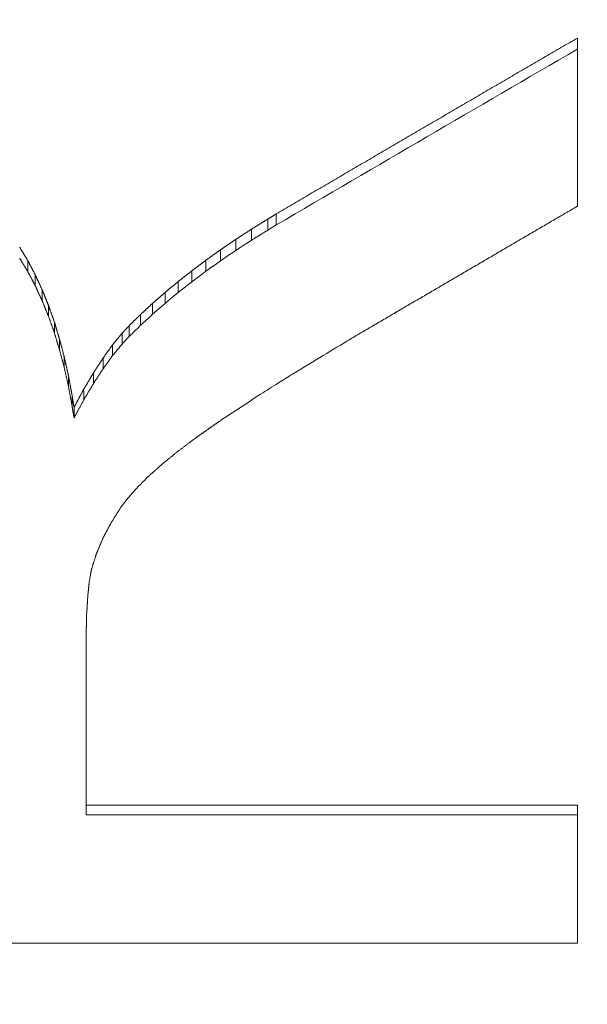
# Model space of a CAD drawing. Header units: millimetres. Extents: x 504 to 605, y 222 to 305.
# Tile 39 of 70: x 548.69 to 549.71, y 265.79 to 267.57. Entities that reach past the tile are written whole.
import ezdxf

# ---------------------------------------------------------------- set-up
doc = ezdxf.new("R2010")
doc.units = ezdxf.units.MM
doc.header["$LTSCALE"] = 0.03
doc.layers.get('0').update_dxf_attribs({"lineweight": 15})
doc.layers.add('1', color=7, linetype='Continuous', true_color=0xffffff)
doc.styles.get("Standard").update_dxf_attribs({"font": 'simsun.ttc', "width": 0.85})
doc.dimstyles.new('ISO-25', dxfattribs={"dimtxt": 2.5, "dimasz": 2, "dimexe": 1.3, "dimexo": 0.625, "dimtad": 1, "dimzin": 9, "dimdsep": 46, "dimtxsty": 'Standard', "dimblk": 'OPEN30', "dimcen": 2, "dimazin": 2, "dimtfac": 0.6, "dimtmove": 0, "dimatfit": 0, "dimldrblk": 'OPEN30', "dimfxl": 1, "dimtolj": 1, "dimarcsym": 0})

# ---------------------------------------------------------------- blocks, each defined once
blk = doc.blocks.new('_Open30')
at = {"color": 0, "linetype": 'ByBlock', "lineweight": -2}
for p, q in [((-1, 0.26795), (0, 0)), ((0, 0), (-1, -0.26795)), ((0, 0), (-1, 0))]:
    blk.add_line(p, q, dxfattribs=at)
blk = doc.blocks.new('*D7')
at = {"color": 0, "lineweight": -2}
for p, q in [((516.8392, 260.296), (516.8392, 302.8054)), ((573.828, 277.5134), (573.828, 302.8054)), ((518.8392, 301.5054), (571.828, 301.5054))]:
    blk.add_line(p, q, dxfattribs=at)
at = {"layer": 'Defpoints', "color": 0}
for p in [(573.828, 301.5054), (573.828, 276.8884), (516.8392, 259.671)]:
    blk.add_point(p, dxfattribs=at)
at = {"color": 0, "lineweight": -2, "xscale": 2, "yscale": 2, "zscale": 2, "rotation": 180}
blk.add_blockref('_Open30', (516.8392, 301.5054), dxfattribs=at)
at = {"color": 0, "lineweight": -2, "xscale": 2, "yscale": 2, "zscale": 2}
blk.add_blockref('_Open30', (573.828, 301.5054), dxfattribs=at)
at = {"color": 0, "insert": (545.3206, 303.3804), "char_height": 2.5, "attachment_point": 5}
blk.add_mtext('\\A1;56.99', dxfattribs=at)
blk = doc.blocks.new('A$C4323a73e')
at = {"layer": '1', "color": 7, "linetype": 'Continuous', "lineweight": 18}
for p, q in [((32.8594, 7.566), (32.8594, 7.8702)), ((32.3152, 7.5522), (32.3152, 7.5321)), ((32.3, 7.5229), (32.3152, 7.5321)), ((31.914, 7.3565), (31.9142, 7.3365)), ((32.0365, 7.3363), (32.0363, 7.3165)), ((31.9395, 7.2593), (31.9396, 7.2396)), ((31.9459, 7.2243), (31.9459, 7.2051)), ((31.9496, 7.2023), (31.9496, 7.1831)), ((31.9714, 6.4824), (31.9714, 6.7905)), ((31.9714, 6.4824), (31.9714, 6.4652)), ((32.8594, 6.4824), (31.9714, 6.4824)), ((32.8594, 6.2327), (32.8594, 6.4824)), ((31.9714, 6.4652), (32.8594, 6.4652)), ((30.8595, 6.2327), (32.8594, 6.2327))]:
    blk.add_line(p, q, dxfattribs=at)
for centre, major_axis, ratio, start_param, end_param in [((32.3152, -0.001), (-29.0681, -17.9269), 0.189018, 4.577757, 4.596341), ((32.4433, 0.0084), (-28.345, -18.0401), 0.18491, 4.59524, 4.598709), ((32.2866, -0.0151), (-26.08, -18.1674), 0.188542, 4.5818, 4.584623)]:
    blk.add_ellipse(centre, major_axis=major_axis, ratio=ratio, start_param=start_param, end_param=end_param, dxfattribs=at)
for points, degree in [([(32.8594, 7.8702), (32.8499, 7.8647), (32.8308, 7.8536), (32.8021, 7.8369), (32.7735, 7.8202), (32.7449, 7.8035), (32.7162, 7.7868), (32.6876, 7.7701), (32.6589, 7.7534), (32.6303, 7.7367), (32.6016, 7.7199), (32.573, 7.7032), (32.5443, 7.6865), (32.5157, 7.6697), (32.487, 7.6529), (32.4584, 7.6362), (32.4298, 7.6194), (32.4011, 7.6026), (32.3725, 7.5858), (32.3438, 7.569), (32.3247, 7.5578), (32.3152, 7.5522)], 3), ([(32.4433, 7.3223), (32.4506, 7.3266), (32.4652, 7.3352), (32.4871, 7.348), (32.509, 7.3609), (32.5309, 7.3737), (32.5528, 7.3866), (32.5747, 7.3994), (32.5966, 7.4122), (32.6185, 7.4251), (32.6404, 7.4379), (32.6623, 7.4507), (32.6842, 7.4635), (32.7061, 7.4764), (32.728, 7.4892), (32.7499, 7.502), (32.7718, 7.5148), (32.7937, 7.5276), (32.8156, 7.5404), (32.8375, 7.5532), (32.8521, 7.5617), (32.8594, 7.566)], 3), ([(32.3, 7.543), (32.2995, 7.5427), (32.2984, 7.542), (32.2969, 7.5411), (32.2953, 7.5401), (32.2938, 7.5391), (32.2922, 7.5382), (32.2907, 7.5372), (32.2891, 7.5363), (32.2876, 7.5353), (32.286, 7.5343), (32.2845, 7.5334), (32.283, 7.5324), (32.2814, 7.5315), (32.2799, 7.5305), (32.2783, 7.5295), (32.2768, 7.5286), (32.2752, 7.5276), (32.2737, 7.5267), (32.2721, 7.5257), (32.2711, 7.5251), (32.2706, 7.5247)], 3), ([(32.3152, 7.5522), (32.3149, 7.5521), (32.3144, 7.5517), (32.3136, 7.5512), (32.3128, 7.5508), (32.312, 7.5503), (32.3112, 7.5498), (32.3104, 7.5493), (32.3096, 7.5488), (32.3088, 7.5483), (32.308, 7.5478), (32.3072, 7.5474), (32.3064, 7.5469), (32.3056, 7.5464), (32.3048, 7.5459), (32.304, 7.5454), (32.3032, 7.5449), (32.3024, 7.5444), (32.3016, 7.544), (32.3008, 7.5435), (32.3002, 7.5431), (32.3, 7.543)], 3), ([(32.3, 7.543), (32.3, 7.5229)], 1), ([(32.2706, 7.5247), (32.2701, 7.5244), (32.2691, 7.5238), (32.2676, 7.5228), (32.266, 7.5218), (32.2645, 7.5208), (32.263, 7.5198), (32.2615, 7.5188), (32.26, 7.5178), (32.2585, 7.5169), (32.257, 7.5159), (32.2555, 7.5149), (32.254, 7.5139), (32.2525, 7.5129), (32.251, 7.5119), (32.2494, 7.5109), (32.2479, 7.51), (32.2464, 7.509), (32.2449, 7.508), (32.2434, 7.507), (32.2424, 7.5064), (32.2419, 7.506)], 3), ([(32.2706, 7.5247), (32.2706, 7.5047)], 1), ([(32.2419, 7.506), (32.2414, 7.5057), (32.2405, 7.505), (32.239, 7.5041), (32.2376, 7.5031), (32.2361, 7.5021), (32.2347, 7.5011), (32.2332, 7.5001), (32.2318, 7.4991), (32.2303, 7.4981), (32.2289, 7.4972), (32.2275, 7.4962), (32.226, 7.4952), (32.2246, 7.4942), (32.2231, 7.4932), (32.2217, 7.4922), (32.2202, 7.4912), (32.2188, 7.4903), (32.2173, 7.4893), (32.2159, 7.4883), (32.2149, 7.4876), (32.2145, 7.4873)], 3), ([(32.2419, 7.506), (32.2419, 7.486)], 1), ([(31.866, 7.4675), (31.8657, 7.4679), (31.8652, 7.4687), (31.8644, 7.47), (31.8637, 7.4713), (31.8629, 7.4726), (31.8621, 7.4739), (31.8613, 7.4751), (31.8606, 7.4764), (31.8598, 7.4777), (31.859, 7.479), (31.8582, 7.4803), (31.8575, 7.4816), (31.8567, 7.4828), (31.8559, 7.4841), (31.8552, 7.4854), (31.8544, 7.4867), (31.8536, 7.488), (31.8528, 7.4893), (31.8521, 7.4905), (31.8515, 7.4914), (31.8513, 7.4918)], 3), ([(32.2145, 7.4873), (32.214, 7.487), (32.2131, 7.4863), (32.2117, 7.4853), (32.2103, 7.4843), (32.2089, 7.4833), (32.2075, 7.4823), (32.2061, 7.4813), (32.2047, 7.4803), (32.2033, 7.4793), (32.2019, 7.4783), (32.2005, 7.4773), (32.1991, 7.4763), (32.1977, 7.4753), (32.1963, 7.4743), (32.195, 7.4733), (32.1936, 7.4723), (32.1922, 7.4713), (32.1908, 7.4703), (32.1894, 7.4694), (32.1885, 7.4687), (32.188, 7.4684)], 3), ([(32.2145, 7.4873), (32.2145, 7.4674)], 1), ([(31.866, 7.4675), (31.866, 7.4476)], 1), ([(31.8795, 7.4417), (31.8792, 7.4422), (31.8788, 7.4431), (31.878, 7.4444), (31.8773, 7.4458), (31.8766, 7.4471), (31.8759, 7.4485), (31.8752, 7.4498), (31.8745, 7.4512), (31.8738, 7.4526), (31.8731, 7.4539), (31.8724, 7.4553), (31.8717, 7.4566), (31.871, 7.458), (31.8702, 7.4593), (31.8695, 7.4607), (31.8688, 7.462), (31.8681, 7.4634), (31.8674, 7.4647), (31.8667, 7.4661), (31.8662, 7.467), (31.866, 7.4675)], 3), ([(32.188, 7.4684), (32.1875, 7.468), (32.1866, 7.4673), (32.1853, 7.4663), (32.184, 7.4653), (32.1826, 7.4643), (32.1813, 7.4633), (32.1799, 7.4623), (32.1786, 7.4613), (32.1773, 7.4603), (32.1759, 7.4593), (32.1746, 7.4583), (32.1732, 7.4572), (32.1719, 7.4562), (32.1706, 7.4552), (32.1692, 7.4542), (32.1679, 7.4532), (32.1665, 7.4522), (32.1652, 7.4512), (32.1638, 7.4502), (32.163, 7.4495), (32.1625, 7.4492)], 3), ([(32.188, 7.4684), (32.188, 7.4485)], 1), ([(32.1625, 7.4492), (32.1621, 7.4488), (32.1612, 7.4481), (32.1599, 7.4471), (32.1586, 7.4461), (32.1573, 7.4451), (32.156, 7.4441), (32.1547, 7.443), (32.1534, 7.442), (32.1521, 7.441), (32.1508, 7.44), (32.1495, 7.4389), (32.1482, 7.4379), (32.1469, 7.4369), (32.1456, 7.4359), (32.1443, 7.4349), (32.143, 7.4338), (32.1417, 7.4328), (32.1404, 7.4318), (32.1391, 7.4308), (32.1382, 7.4301), (32.1378, 7.4297)], 3), ([(32.1625, 7.4492), (32.1625, 7.4293)], 1), ([(31.8795, 7.4417), (31.8795, 7.4219)], 1), ([(31.892, 7.4146), (31.8917, 7.4151), (31.8913, 7.416), (31.8906, 7.4175), (31.89, 7.4189), (31.8893, 7.4203), (31.8887, 7.4217), (31.888, 7.4232), (31.8874, 7.4246), (31.8867, 7.426), (31.886, 7.4274), (31.8854, 7.4289), (31.8847, 7.4303), (31.8841, 7.4317), (31.8834, 7.4332), (31.8828, 7.4346), (31.8821, 7.436), (31.8814, 7.4374), (31.8808, 7.4389), (31.8801, 7.4403), (31.8797, 7.4412), (31.8795, 7.4417)], 3), ([(32.1378, 7.4297), (32.1373, 7.4294), (32.1365, 7.4287), (32.1353, 7.4277), (32.134, 7.4266), (32.1328, 7.4256), (32.1316, 7.4246), (32.1303, 7.4235), (32.1291, 7.4225), (32.1278, 7.4215), (32.1266, 7.4204), (32.1254, 7.4194), (32.1241, 7.4184), (32.1229, 7.4173), (32.1217, 7.4163), (32.1204, 7.4153), (32.1192, 7.4142), (32.1179, 7.4132), (32.1167, 7.4122), (32.1155, 7.4111), (32.1146, 7.4104), (32.1142, 7.4101)], 3), ([(32.1378, 7.4297), (32.1378, 7.4099)], 1), ([(31.892, 7.4146), (31.892, 7.3949)], 1), ([(31.9035, 7.3861), (31.9033, 7.3866), (31.9029, 7.3876), (31.9023, 7.3891), (31.9017, 7.3906), (31.9011, 7.3921), (31.9004, 7.3936), (31.8998, 7.3951), (31.8992, 7.3966), (31.8986, 7.3981), (31.898, 7.3996), (31.8974, 7.4011), (31.8968, 7.4026), (31.8962, 7.4041), (31.8956, 7.4056), (31.895, 7.4071), (31.8944, 7.4086), (31.8938, 7.4101), (31.8932, 7.4116), (31.8926, 7.4131), (31.8922, 7.4141), (31.892, 7.4146)], 3), ([(32.1142, 7.4101), (32.1138, 7.4097), (32.113, 7.409), (32.1118, 7.408), (32.1106, 7.4069), (32.1094, 7.4059), (32.1082, 7.4048), (32.107, 7.4038), (32.1058, 7.4028), (32.1046, 7.4017), (32.1034, 7.4007), (32.1022, 7.3996), (32.101, 7.3986), (32.0998, 7.3975), (32.0986, 7.3965), (32.0974, 7.3954), (32.0962, 7.3944), (32.095, 7.3933), (32.0938, 7.3923), (32.0926, 7.3912), (32.0918, 7.3905), (32.0914, 7.3902)], 3), ([(32.1142, 7.4101), (32.1143, 7.3903)], 1), ([(31.9035, 7.3861), (31.9035, 7.3665)], 1), ([(31.914, 7.3565), (31.9138, 7.357), (31.9135, 7.358), (31.9129, 7.3596), (31.9124, 7.3612), (31.9118, 7.3627), (31.9112, 7.3643), (31.9107, 7.3658), (31.9101, 7.3674), (31.9096, 7.369), (31.909, 7.3705), (31.9085, 7.3721), (31.9079, 7.3736), (31.9074, 7.3752), (31.9068, 7.3768), (31.9063, 7.3783), (31.9057, 7.3799), (31.9051, 7.3814), (31.9046, 7.383), (31.904, 7.3846), (31.9037, 7.3856), (31.9035, 7.3861)], 3), ([(32.0914, 7.3902), (32.0911, 7.3898), (32.0903, 7.3891), (32.0892, 7.3881), (32.088, 7.387), (32.0869, 7.386), (32.0858, 7.385), (32.0846, 7.3839), (32.0835, 7.3829), (32.0824, 7.3818), (32.0812, 7.3808), (32.0801, 7.3797), (32.079, 7.3787), (32.0778, 7.3776), (32.0767, 7.3766), (32.0755, 7.3755), (32.0744, 7.3745), (32.0733, 7.3734), (32.0721, 7.3724), (32.071, 7.3713), (32.0703, 7.3706), (32.0699, 7.3703)], 3), ([(32.0914, 7.3902), (32.0915, 7.3705)], 1), ([(31.9233, 7.3252), (31.9232, 7.3258), (31.9228, 7.3269), (31.9223, 7.3285), (31.9219, 7.3302), (31.9214, 7.3318), (31.9209, 7.3335), (31.9204, 7.3351), (31.9199, 7.3368), (31.9194, 7.3384), (31.9189, 7.34), (31.9184, 7.3417), (31.9179, 7.3433), (31.9174, 7.345), (31.917, 7.3466), (31.9165, 7.3483), (31.916, 7.3499), (31.9155, 7.3516), (31.915, 7.3532), (31.9145, 7.3548), (31.9142, 7.3559), (31.914, 7.3565)], 3), ([(32.0699, 7.3703), (32.0695, 7.3699), (32.0688, 7.3692), (32.0677, 7.3681), (32.0666, 7.3671), (32.0655, 7.366), (32.0644, 7.3649), (32.0633, 7.3639), (32.0622, 7.3628), (32.0611, 7.3617), (32.06, 7.3606), (32.0589, 7.3596), (32.0578, 7.3585), (32.0567, 7.3574), (32.0556, 7.3564), (32.0545, 7.3553), (32.0534, 7.3542), (32.0523, 7.3531), (32.0512, 7.3521), (32.0501, 7.351), (32.0494, 7.3503), (32.049, 7.3499)], 3), ([(32.0699, 7.3703), (32.0699, 7.3507)], 1), ([(32.049, 7.3499), (32.0488, 7.3497), (32.0484, 7.3492), (32.0477, 7.3485), (32.0471, 7.3478), (32.0464, 7.3471), (32.0458, 7.3463), (32.0451, 7.3456), (32.0444, 7.3449), (32.0438, 7.3442), (32.0431, 7.3435), (32.0425, 7.3428), (32.0418, 7.3421), (32.0411, 7.3413), (32.0405, 7.3406), (32.0398, 7.3399), (32.0392, 7.3392), (32.0385, 7.3385), (32.0379, 7.3378), (32.0372, 7.337), (32.0368, 7.3366), (32.0365, 7.3363)], 3), ([(32.049, 7.3499), (32.0491, 7.3303)], 1), ([(31.9233, 7.3252), (31.9234, 7.3058)], 1), ([(31.9319, 7.2931), (31.9318, 7.2936), (31.9315, 7.2948), (31.931, 7.2965), (31.9306, 7.2981), (31.9301, 7.2998), (31.9296, 7.3015), (31.9292, 7.3032), (31.9287, 7.3049), (31.9283, 7.3066), (31.9278, 7.3083), (31.9274, 7.31), (31.9269, 7.3117), (31.9265, 7.3134), (31.926, 7.3151), (31.9256, 7.3168), (31.9251, 7.3185), (31.9247, 7.3202), (31.9242, 7.3219), (31.9238, 7.3235), (31.9235, 7.3247), (31.9233, 7.3252)], 3), ([(32.0365, 7.3363), (32.0362, 7.336), (32.0356, 7.3352), (32.0347, 7.3341), (32.0338, 7.333), (32.0329, 7.3319), (32.032, 7.3308), (32.0311, 7.3297), (32.0301, 7.3286), (32.0292, 7.3275), (32.0283, 7.3264), (32.0274, 7.3253), (32.0265, 7.3241), (32.0256, 7.323), (32.0246, 7.3219), (32.0237, 7.3208), (32.0228, 7.3197), (32.0219, 7.3186), (32.021, 7.3175), (32.0201, 7.3164), (32.0195, 7.3156), (32.0191, 7.3153)], 3), ([(32.0191, 7.3153), (32.0188, 7.3149), (32.0182, 7.314), (32.0173, 7.3127), (32.0164, 7.3115), (32.0155, 7.3102), (32.0146, 7.309), (32.0137, 7.3077), (32.0128, 7.3064), (32.0119, 7.3052), (32.011, 7.3039), (32.0101, 7.3026), (32.0092, 7.3014), (32.0083, 7.3001), (32.0074, 7.2988), (32.0065, 7.2976), (32.0056, 7.2963), (32.0047, 7.295), (32.0038, 7.2938), (32.0029, 7.2925), (32.0023, 7.2917), (32.002, 7.2913)], 3), ([(32.0191, 7.3153), (32.0192, 7.2958)], 1), ([(31.9319, 7.2931), (31.9319, 7.2737)], 1), ([(31.9395, 7.2593), (31.9394, 7.2599), (31.9391, 7.2611), (31.9387, 7.2628), (31.9383, 7.2646), (31.9379, 7.2664), (31.9375, 7.2682), (31.9371, 7.2699), (31.9367, 7.2717), (31.9363, 7.2735), (31.9359, 7.2753), (31.9355, 7.2771), (31.9351, 7.2788), (31.9347, 7.2806), (31.9343, 7.2824), (31.9339, 7.2842), (31.9335, 7.286), (31.9331, 7.2877), (31.9327, 7.2895), (31.9323, 7.2913), (31.932, 7.2925), (31.9319, 7.2931)], 3), ([(32.002, 7.2913), (32.0017, 7.2908), (32.0011, 7.2898), (32.0002, 7.2884), (31.9992, 7.287), (31.9983, 7.2856), (31.9974, 7.2842), (31.9965, 7.2828), (31.9956, 7.2814), (31.9947, 7.28), (31.9938, 7.2786), (31.9928, 7.2772), (31.9919, 7.2758), (31.991, 7.2744), (31.9901, 7.2729), (31.9892, 7.2715), (31.9883, 7.2701), (31.9873, 7.2687), (31.9864, 7.2673), (31.9855, 7.2659), (31.9849, 7.265), (31.9846, 7.2645)], 3), ([(32.002, 7.2913), (32.002, 7.2718)], 1), ([(31.9459, 7.2243), (31.9458, 7.2249), (31.9455, 7.2262), (31.9452, 7.228), (31.9449, 7.2298), (31.9445, 7.2317), (31.9442, 7.2335), (31.9439, 7.2354), (31.9435, 7.2372), (31.9432, 7.239), (31.9429, 7.2409), (31.9425, 7.2427), (31.9422, 7.2446), (31.9419, 7.2464), (31.9415, 7.2482), (31.9412, 7.2501), (31.9408, 7.2519), (31.9405, 7.2538), (31.9402, 7.2556), (31.9398, 7.2574), (31.9396, 7.2587), (31.9395, 7.2593)], 3), ([(31.9846, 7.2645), (31.9843, 7.264), (31.9837, 7.2629), (31.9827, 7.2614), (31.9818, 7.2598), (31.9809, 7.2582), (31.9799, 7.2567), (31.979, 7.2551), (31.9781, 7.2535), (31.9772, 7.252), (31.9762, 7.2504), (31.9753, 7.2489), (31.9744, 7.2473), (31.9734, 7.2457), (31.9725, 7.2442), (31.9716, 7.2426), (31.9707, 7.241), (31.9697, 7.2395), (31.9688, 7.2379), (31.9679, 7.2363), (31.9673, 7.2353), (31.9669, 7.2348)], 3), ([(31.9846, 7.2645), (31.9846, 7.2452)], 1), ([(31.9669, 7.2348), (31.9666, 7.2342), (31.966, 7.2331), (31.9651, 7.2314), (31.9642, 7.2296), (31.9633, 7.2279), (31.9624, 7.2262), (31.9615, 7.2245), (31.9605, 7.2228), (31.9596, 7.2211), (31.9587, 7.2194), (31.9578, 7.2177), (31.9569, 7.216), (31.956, 7.2143), (31.955, 7.2126), (31.9541, 7.2108), (31.9532, 7.2091), (31.9523, 7.2074), (31.9514, 7.2057), (31.9505, 7.204), (31.9499, 7.2029), (31.9496, 7.2023)], 3), ([(31.9669, 7.2348), (31.967, 7.2155)], 1), ([(31.9496, 7.2023), (31.9495, 7.2027), (31.9494, 7.2035), (31.9492, 7.2046), (31.949, 7.2058), (31.9488, 7.2069), (31.9486, 7.2081), (31.9484, 7.2093), (31.9482, 7.2104), (31.948, 7.2116), (31.9478, 7.2127), (31.9476, 7.2139), (31.9474, 7.2151), (31.9472, 7.2162), (31.947, 7.2174), (31.9468, 7.2185), (31.9466, 7.2197), (31.9465, 7.2208), (31.9463, 7.222), (31.9461, 7.2232), (31.9459, 7.2239), (31.9459, 7.2243)], 3), ([(31.9459, 7.2051), (31.9459, 7.2047), (31.9461, 7.204), (31.9463, 7.2028), (31.9465, 7.2016), (31.9466, 7.2005), (31.9468, 7.1993), (31.947, 7.1982), (31.9472, 7.197), (31.9474, 7.1959), (31.9476, 7.1947), (31.9478, 7.1935), (31.948, 7.1924), (31.9482, 7.1912), (31.9484, 7.1901), (31.9486, 7.1889), (31.9488, 7.1878), (31.949, 7.1866), (31.9492, 7.1855), (31.9494, 7.1843), (31.9495, 7.1835), (31.9496, 7.1831)], 3), ([(31.9743, 6.86), (31.9743, 6.8604), (31.9744, 6.8614), (31.9746, 6.8628), (31.9747, 6.8642), (31.9749, 6.8656), (31.975, 6.867), (31.9752, 6.8684), (31.9753, 6.8698), (31.9754, 6.8712), (31.9756, 6.8726), (31.9757, 6.8741), (31.9759, 6.8755), (31.976, 6.8769), (31.9761, 6.8783), (31.9763, 6.8797), (31.9764, 6.8811), (31.9766, 6.8825), (31.9767, 6.8839), (31.9769, 6.8853), (31.9769, 6.8863), (31.977, 6.8867)], 3), ([(31.9723, 6.8281), (31.9724, 6.8287), (31.9724, 6.8298), (31.9725, 6.8315), (31.9726, 6.8332), (31.9728, 6.8348), (31.9729, 6.8365), (31.973, 6.8382), (31.9731, 6.8399), (31.9732, 6.8415), (31.9733, 6.8432), (31.9734, 6.8449), (31.9735, 6.8466), (31.9736, 6.8482), (31.9737, 6.8499), (31.9738, 6.8516), (31.9739, 6.8533), (31.974, 6.8549), (31.9741, 6.8566), (31.9742, 6.8583), (31.9743, 6.8594), (31.9743, 6.86)], 3), ([(31.9714, 6.7905), (31.9714, 6.7912), (31.9714, 6.7925), (31.9715, 6.7945), (31.9715, 6.7965), (31.9716, 6.7984), (31.9716, 6.8004), (31.9717, 6.8024), (31.9717, 6.8044), (31.9718, 6.8064), (31.9718, 6.8083), (31.9719, 6.8103), (31.9719, 6.8123), (31.972, 6.8143), (31.972, 6.8163), (31.9721, 6.8182), (31.9721, 6.8202), (31.9722, 6.8222), (31.9722, 6.8242), (31.9723, 6.8261), (31.9723, 6.8275), (31.9723, 6.8281)], 3)]:
    blk.add_open_spline(points, degree=degree, dxfattribs=at)
for points, weights in [([(32.2706, 7.5047), (32.2853, 7.5138), (32.3, 7.5229)], [0.500000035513, 0.499999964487, 0.500000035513]), ([(32.2419, 7.486), (32.2562, 7.4954), (32.2706, 7.5047)], [0.500000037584, 0.499999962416, 0.500000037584]), ([(32.2145, 7.4674), (32.2282, 7.4767), (32.2419, 7.4861)], [0.500000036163, 0.499999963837, 0.500000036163]), ([(31.8513, 7.4719), (31.8586, 7.4597), (31.866, 7.4476)], [0.500000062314, 0.499999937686, 0.500000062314]), ([(32.188, 7.4485), (32.2012, 7.4579), (32.2145, 7.4674)], [0.50000003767, 0.49999996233, 0.50000003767]), ([(31.866, 7.4476), (31.8727, 7.4348), (31.8795, 7.4219)], [0.500000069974, 0.499999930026, 0.500000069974]), ([(32.1625, 7.4293), (32.1753, 7.4389), (32.188, 7.4485)], [0.500000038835, 0.499999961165, 0.500000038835]), ([(32.1378, 7.4099), (32.1501, 7.4197), (32.1625, 7.4294)], [0.500000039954, 0.499999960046, 0.500000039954]), ([(31.8795, 7.4219), (31.8857, 7.4084), (31.892, 7.3949)], [0.500000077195, 0.499999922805, 0.500000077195]), ([(32.1143, 7.3903), (32.126, 7.4002), (32.1378, 7.41)], [0.500000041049, 0.499999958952, 0.500000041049]), ([(31.892, 7.3949), (31.8977, 7.3807), (31.9035, 7.3665)], [0.500000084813, 0.499999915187, 0.500000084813]), ([(32.0915, 7.3705), (32.1028, 7.3804), (32.1142, 7.3904)], [0.500000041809, 0.499999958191, 0.500000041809]), ([(31.9035, 7.3665), (31.9088, 7.3515), (31.9142, 7.3365)], [0.500000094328, 0.499999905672, 0.500000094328]), ([(32.0699, 7.3507), (32.0807, 7.3606), (32.0914, 7.3705)], [0.50000004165, 0.49999995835, 0.50000004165]), ([(32.0491, 7.3303), (32.0595, 7.3405), (32.0699, 7.3507)], [0.500000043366, 0.499999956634, 0.500000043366]), ([(31.9142, 7.3365), (31.9187, 7.3211), (31.9233, 7.3058)], [0.50000009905, 0.49999990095, 0.50000009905]), ([(32.0363, 7.3165), (32.0426, 7.3234), (32.049, 7.3304)], [0.500000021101, 0.499999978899, 0.500000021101]), ([(31.9234, 7.3058), (31.9276, 7.2897), (31.9319, 7.2737)], [0.500000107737, 0.499999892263, 0.500000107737]), ([(32.0192, 7.2958), (32.0277, 7.3061), (32.0363, 7.3165)], [0.500000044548, 0.499999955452, 0.500000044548]), ([(32.002, 7.2718), (32.0106, 7.2838), (32.0191, 7.2958)], [0.500000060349, 0.499999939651, 0.500000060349]), ([(31.9319, 7.2737), (31.9358, 7.2566), (31.9396, 7.2396)], [0.500000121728, 0.499999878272, 0.500000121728]), ([(31.9846, 7.2452), (31.9933, 7.2585), (32.002, 7.2719)], [0.500000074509, 0.499999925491, 0.500000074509]), ([(31.9396, 7.2396), (31.9427, 7.2223), (31.9459, 7.2051)], [0.500000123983, 0.499999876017, 0.500000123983]), ([(31.967, 7.2155), (31.9758, 7.2303), (31.9846, 7.2452)], [0.500000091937, 0.499999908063, 0.500000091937]), ([(31.9496, 7.1831), (31.9583, 7.1993), (31.9669, 7.2155)], [0.500000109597, 0.499999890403, 0.500000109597]), ([(32.1676, 7.1455), (32.1792, 7.1537), (32.1907, 7.1618)], [0.500000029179, 0.499999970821, 0.500000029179]), ([(32.1907, 7.1619), (32.2015, 7.1694), (32.2122, 7.1768)], [0.500000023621, 0.499999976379, 0.500000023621]), ([(32.1362, 7.1218), (32.1519, 7.1337), (32.1676, 7.1455)], [0.500000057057, 0.499999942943, 0.500000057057]), ([(32.1083, 7.0991), (32.1223, 7.1104), (32.1363, 7.1218)], [0.500000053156, 0.499999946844, 0.500000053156]), ([(32.0838, 7.0772), (32.0961, 7.0881), (32.1083, 7.099)], [0.500000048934, 0.499999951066, 0.500000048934]), ([(32.063, 7.0562), (32.0734, 7.0667), (32.0838, 7.0772)], [0.500000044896, 0.499999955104, 0.500000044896]), ([(32.0453, 7.0362), (32.0542, 7.0462), (32.063, 7.0562)], [0.500000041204, 0.499999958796, 0.500000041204]), ([(32.0342, 7.0215), (32.0398, 7.0288), (32.0454, 7.0361)], [0.500000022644, 0.499999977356, 0.500000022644]), ([(32.0167, 6.9937), (32.0255, 7.0076), (32.0342, 7.0215)], [0.50000007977, 0.49999992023, 0.50000007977]), ([(32.0021, 6.9662), (32.0094, 6.98), (32.0167, 6.9937)], [0.500000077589, 0.499999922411, 0.500000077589]), ([(31.9903, 6.9381), (31.9962, 6.9521), (32.0021, 6.9662)], [0.500000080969, 0.499999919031, 0.500000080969]), ([(31.9812, 6.9098), (31.9858, 6.9239), (31.9903, 6.9381)], [0.500000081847, 0.499999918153, 0.500000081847]), ([(31.977, 6.8867), (31.9791, 6.8983), (31.9812, 6.9098)], [0.500000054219, 0.499999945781, 0.500000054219])]:
    blk.add_rational_spline(points, weights, degree=2, dxfattribs=at)
blk.add_open_spline([(32.2865, 7.2259), (32.2973, 7.2327), (32.3166, 7.2448), (32.3358, 7.2569), (32.3443, 7.2622)], degree=3, knots=[0, 0, 0, 0, 0.56, 1, 1, 1, 1], dxfattribs=at)

msp = doc.modelspace()

# ---------------------------------------------------------------- block references
msp.add_blockref('A$C4323a73e', (516.8371, 259.6709))

# ---------------------------------------------------------------- dimensions: what is measured, and where the dimension line sits
dim = msp.add_linear_dim(base=(573.828, 301.5054), p1=(516.8392, 259.671), p2=(573.828, 276.8884), dimstyle='ISO-25', override={"dimtmove": 0})
dim.commit()
dim.dimension.update_dxf_attribs({"geometry": '*D7', "text_midpoint": (545.3206, 301.5054), "dimtype": 128})

doc.saveas('drawing.dxf')
